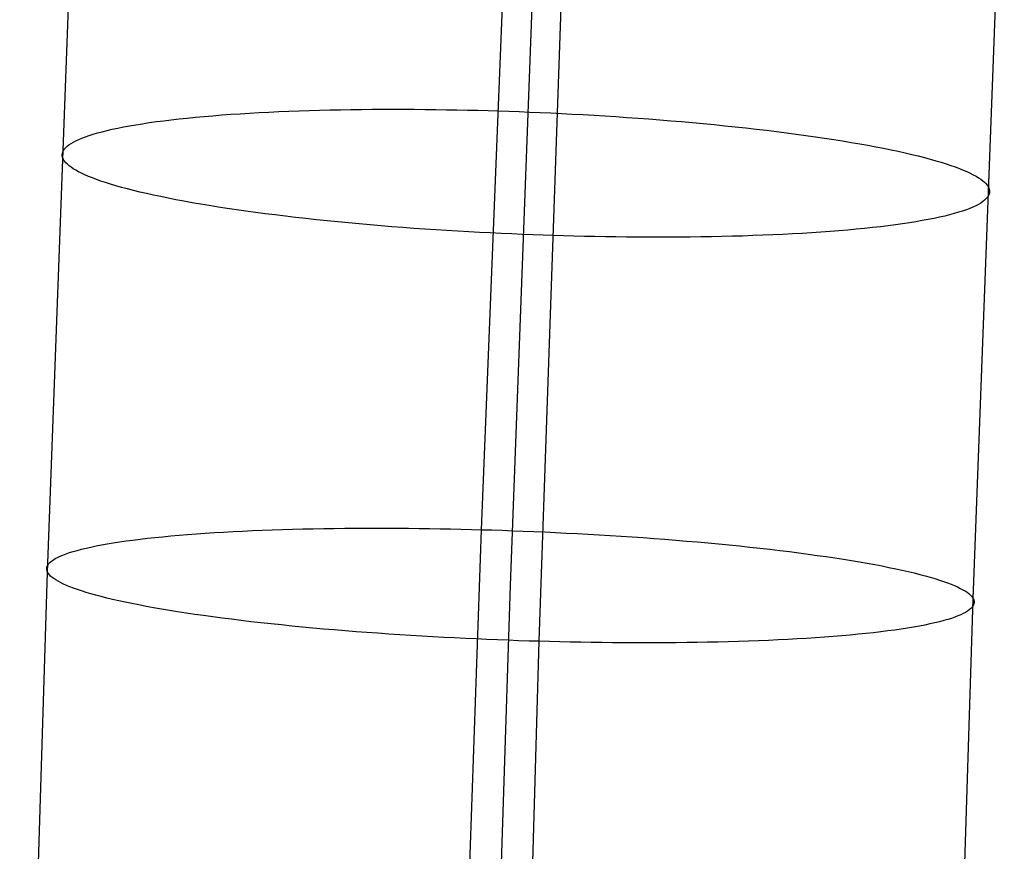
# Model space of a CAD drawing. Extents: x -37 to 483, y -973 to -253.
# Tile 126 of 197: x 10 to 37, y -475 to -452. Entities that reach past the tile are written whole.
import ezdxf

# ---------------------------------------------------------------- set-up
doc = ezdxf.new("R2010")
doc.units = 0
doc.layers.add('PREDEFINITO', color=7, linetype='CONTINUOUS')

msp = doc.modelspace()

# ---------------------------------------------------------------- linework, layer by layer
at = {"layer": 'PREDEFINITO'}
for p, q in [((22.941, -466.14, 64.017), (23.875, -442.829, 67.664)), ((10.859, -467.326, 76.283), (11.712, -444.3, 79.836)), ((23.744, -467.694, 75.499), (24.603, -444.744, 79.096)), ((36.629, -468.061, 74.715), (37.494, -445.188, 78.356)), ((24.548, -469.248, 86.981), (25.331, -446.659, 90.528)), ((17.021, -454.517, 67.784), (17.297, -454.504, 67.624)), ((17.297, -454.504, 67.624), (17.575, -454.492, 67.47)), ((17.575, -454.492, 67.47), (17.857, -454.482, 67.323)), ((17.857, -454.482, 67.323), (18.142, -454.472, 67.184)), ((18.142, -454.472, 67.184), (18.429, -454.464, 67.051)), ((18.429, -454.464, 67.051), (18.719, -454.457, 66.925)), ((18.719, -454.457, 66.925), (19.01, -454.451, 66.806)), ((19.01, -454.451, 66.806), (19.303, -454.446, 66.695)), ((19.303, -454.446, 66.695), (19.597, -454.443, 66.59)), ((19.597, -454.443, 66.59), (19.892, -454.44, 66.492)), ((19.892, -454.44, 66.492), (20.188, -454.439, 66.402)), ((20.188, -454.439, 66.402), (20.484, -454.438, 66.318)), ((20.484, -454.438, 66.318), (20.781, -454.438, 66.241)), ((20.781, -454.438, 66.241), (21.077, -454.44, 66.17)), ((21.077, -454.44, 66.17), (21.372, -454.442, 66.107)), ((21.372, -454.442, 66.107), (21.667, -454.446, 66.05)), ((21.667, -454.446, 66.05), (21.961, -454.45, 65.999)), ((21.961, -454.45, 65.999), (22.254, -454.455, 65.955)), ((22.254, -454.455, 65.955), (22.545, -454.461, 65.918)), ((22.545, -454.461, 65.918), (22.835, -454.468, 65.886)), ((22.835, -454.468, 65.886), (23.123, -454.476, 65.86)), ((23.123, -454.476, 65.86), (23.409, -454.485, 65.841)), ((23.409, -454.485, 65.841), (23.695, -454.494, 65.827)), ((23.695, -454.494, 65.827), (23.984, -454.505, 65.818)), ((23.984, -454.505, 65.818), (24.276, -454.516, 65.816)), ((13.687, -454.811, 70.667), (13.885, -454.783, 70.427)), ((13.885, -454.783, 70.427), (14.09, -454.757, 70.191)), ((14.09, -454.757, 70.191), (14.302, -454.731, 69.961)), ((14.302, -454.731, 69.961), (14.52, -454.706, 69.734)), ((14.52, -454.706, 69.734), (14.746, -454.682, 69.513)), ((14.746, -454.682, 69.513), (14.977, -454.659, 69.297)), ((14.977, -454.659, 69.297), (15.214, -454.638, 69.087)), ((15.214, -454.638, 69.087), (15.457, -454.617, 68.883)), ((15.457, -454.617, 68.883), (15.706, -454.597, 68.684)), ((15.706, -454.597, 68.684), (15.96, -454.579, 68.491)), ((15.96, -454.579, 68.491), (16.218, -454.562, 68.305)), ((16.218, -454.562, 68.305), (16.482, -454.546, 68.125)), ((16.482, -454.546, 68.125), (16.749, -454.53, 67.951)), ((16.749, -454.53, 67.951), (17.021, -454.517, 67.784)), ((24.276, -454.516, 65.816), (24.57, -454.528, 65.819)), ((24.57, -454.528, 65.819), (24.866, -454.542, 65.828)), ((24.866, -454.542, 65.828), (25.164, -454.556, 65.843)), ((25.164, -454.556, 65.843), (25.465, -454.571, 65.865)), ((25.465, -454.571, 65.865), (25.766, -454.588, 65.894)), ((25.766, -454.588, 65.894), (26.069, -454.605, 65.928)), ((26.069, -454.605, 65.928), (26.374, -454.623, 65.97)), ((26.374, -454.623, 65.97), (26.679, -454.643, 66.018)), ((26.679, -454.643, 66.018), (26.984, -454.663, 66.074)), ((26.984, -454.663, 66.074), (27.29, -454.685, 66.136)), ((27.29, -454.685, 66.136), (27.596, -454.707, 66.205)), ((27.596, -454.707, 66.205), (27.901, -454.731, 66.282)), ((27.901, -454.731, 66.282), (28.206, -454.756, 66.365)), ((28.206, -454.756, 66.365), (28.51, -454.782, 66.456)), ((28.51, -454.782, 66.456), (28.813, -454.808, 66.554)), ((12.247, -455.097, 72.978), (12.375, -455.062, 72.711)), ((12.375, -455.062, 72.711), (12.512, -455.028, 72.446)), ((12.512, -455.028, 72.446), (12.656, -454.995, 72.183)), ((12.656, -454.995, 72.183), (12.809, -454.962, 71.923)), ((12.809, -454.962, 71.923), (12.969, -454.931, 71.665)), ((12.969, -454.931, 71.665), (13.137, -454.899, 71.41)), ((13.137, -454.899, 71.41), (13.313, -454.869, 71.159)), ((13.313, -454.869, 71.159), (13.496, -454.84, 70.911)), ((13.496, -454.84, 70.911), (13.687, -454.811, 70.667)), ((28.813, -454.808, 66.554), (29.114, -454.836, 66.659)), ((29.114, -454.836, 66.659), (29.413, -454.865, 66.771)), ((29.413, -454.865, 66.771), (29.71, -454.895, 66.891)), ((29.71, -454.895, 66.891), (30.005, -454.925, 67.017)), ((30.005, -454.925, 67.017), (30.297, -454.957, 67.151)), ((30.297, -454.957, 67.151), (30.585, -454.989, 67.292)), ((30.585, -454.989, 67.292), (30.87, -455.023, 67.44)), ((30.87, -455.023, 67.44), (31.152, -455.057, 67.594)), ((31.152, -455.057, 67.594), (31.429, -455.092, 67.756)), ((11.574, -455.352, 74.877), (11.646, -455.314, 74.604)), ((11.646, -455.314, 74.604), (11.726, -455.277, 74.332)), ((11.726, -455.277, 74.332), (11.814, -455.24, 74.06)), ((11.814, -455.24, 74.06), (11.91, -455.204, 73.788)), ((11.91, -455.204, 73.788), (12.014, -455.168, 73.517)), ((12.014, -455.168, 73.517), (12.127, -455.132, 73.247)), ((12.127, -455.132, 73.247), (12.247, -455.097, 72.978)), ((31.429, -455.092, 67.756), (31.702, -455.128, 67.923)), ((31.702, -455.128, 67.923), (31.971, -455.165, 68.098)), ((31.971, -455.165, 68.098), (32.234, -455.202, 68.279)), ((32.234, -455.202, 68.279), (32.492, -455.241, 68.466)), ((32.492, -455.241, 68.466), (32.745, -455.279, 68.658)), ((32.745, -455.279, 68.658), (32.992, -455.319, 68.857)), ((32.992, -455.319, 68.857), (33.233, -455.359, 69.061)), ((11.283, -455.621, 76.762), (11.302, -455.582, 76.497)), ((11.302, -455.582, 76.497), (11.329, -455.543, 76.23)), ((11.329, -455.543, 76.23), (11.363, -455.505, 75.961)), ((11.363, -455.505, 75.961), (11.404, -455.466, 75.691)), ((11.404, -455.466, 75.691), (11.453, -455.428, 75.42)), ((11.453, -455.428, 75.42), (11.51, -455.39, 75.149)), ((11.51, -455.39, 75.149), (11.574, -455.352, 74.877)), ((33.233, -455.359, 69.061), (33.468, -455.4, 69.271)), ((33.468, -455.4, 69.271), (33.696, -455.441, 69.486)), ((33.696, -455.441, 69.486), (33.918, -455.482, 69.705)), ((33.918, -455.482, 69.705), (34.133, -455.524, 69.93)), ((34.133, -455.524, 69.93), (34.341, -455.567, 70.159)), ((34.341, -455.567, 70.159), (34.541, -455.609, 70.391)), ((34.541, -455.609, 70.391), (34.735, -455.652, 70.628)), ((11.265, -455.698, 77.287), (11.27, -455.659, 77.026)), ((11.266, -455.737, 77.547), (11.265, -455.698, 77.287)), ((11.273, -455.775, 77.804), (11.266, -455.737, 77.547)), ((11.27, -455.659, 77.026), (11.283, -455.621, 76.762)), ((11.287, -455.814, 78.058), (11.273, -455.775, 77.804)), ((11.307, -455.852, 78.313), (11.287, -455.814, 78.058)), ((11.334, -455.891, 78.568), (11.307, -455.852, 78.313)), ((34.735, -455.652, 70.628), (34.92, -455.696, 70.869)), ((34.92, -455.696, 70.869), (35.099, -455.739, 71.113)), ((35.099, -455.739, 71.113), (35.269, -455.783, 71.36)), ((35.269, -455.783, 71.36), (35.432, -455.826, 71.609)), ((35.432, -455.826, 71.609), (35.587, -455.87, 71.862)), ((35.587, -455.87, 71.862), (35.735, -455.914, 72.116)), ((11.367, -455.931, 78.826), (11.334, -455.891, 78.568)), ((11.408, -455.971, 79.085), (11.367, -455.931, 78.826)), ((11.455, -456.012, 79.345), (11.408, -455.971, 79.085)), ((11.51, -456.053, 79.606), (11.455, -456.012, 79.345)), ((11.572, -456.094, 79.868), (11.51, -456.053, 79.606)), ((11.641, -456.136, 80.13), (11.572, -456.094, 79.868)), ((11.718, -456.178, 80.393), (11.641, -456.136, 80.13)), ((35.735, -455.914, 72.116), (35.874, -455.958, 72.373)), ((35.874, -455.958, 72.373), (36.005, -456.001, 72.631)), ((36.005, -456.001, 72.631), (36.129, -456.045, 72.891)), ((36.129, -456.045, 72.891), (36.245, -456.089, 73.152)), ((36.245, -456.089, 73.152), (36.352, -456.132, 73.414)), ((36.352, -456.132, 73.414), (36.452, -456.175, 73.676)), ((11.803, -456.221, 80.656), (11.718, -456.178, 80.393)), ((11.895, -456.263, 80.919), (11.803, -456.221, 80.656)), ((11.995, -456.306, 81.181), (11.895, -456.263, 80.919)), ((12.103, -456.35, 81.443), (11.995, -456.306, 81.181)), ((12.218, -456.393, 81.704), (12.103, -456.35, 81.443)), ((12.342, -456.437, 81.964), (12.218, -456.393, 81.704)), ((36.452, -456.175, 73.676), (36.545, -456.218, 73.939)), ((36.545, -456.218, 73.939), (36.629, -456.26, 74.202)), ((36.629, -456.26, 74.202), (36.706, -456.302, 74.465)), ((36.706, -456.302, 74.465), (36.775, -456.344, 74.727)), ((36.775, -456.344, 74.727), (36.837, -456.386, 74.989)), ((36.837, -456.386, 74.989), (36.892, -456.427, 75.25)), ((36.892, -456.427, 75.25), (36.94, -456.467, 75.51)), ((12.473, -456.48, 82.222), (12.342, -456.437, 81.964)), ((12.613, -456.524, 82.479), (12.473, -456.48, 82.222)), ((12.76, -456.568, 82.733), (12.613, -456.524, 82.479)), ((12.915, -456.612, 82.986), (12.76, -456.568, 82.733)), ((13.078, -456.655, 83.235), (12.915, -456.612, 82.986)), ((13.249, -456.699, 83.482), (13.078, -456.655, 83.235)), ((13.427, -456.742, 83.726), (13.249, -456.699, 83.482)), ((36.94, -456.467, 75.51), (36.98, -456.507, 75.769)), ((36.98, -456.507, 75.769), (37.013, -456.547, 76.027)), ((37.013, -456.547, 76.027), (37.04, -456.586, 76.283)), ((37.04, -456.586, 76.283), (37.06, -456.625, 76.537)), ((37.06, -456.625, 76.537), (37.074, -456.663, 76.791)), ((37.074, -456.663, 76.791), (37.082, -456.702, 77.048)), ((37.082, -456.702, 77.048), (37.083, -456.74, 77.308)), ((13.613, -456.786, 83.967), (13.427, -456.742, 83.726)), ((13.806, -456.829, 84.204), (13.613, -456.786, 83.967)), ((14.007, -456.871, 84.437), (13.806, -456.829, 84.204)), ((14.215, -456.914, 84.665), (14.007, -456.871, 84.437)), ((14.429, -456.956, 84.89), (14.215, -456.914, 84.665)), ((14.651, -456.997, 85.109), (14.429, -456.956, 84.89)), ((36.943, -456.972, 78.904), (36.894, -457.01, 79.175)), ((36.984, -456.933, 78.634), (36.943, -456.972, 78.904)), ((37.018, -456.895, 78.366), (36.984, -456.933, 78.634)), ((37.045, -456.856, 78.098), (37.018, -456.895, 78.366)), ((37.064, -456.818, 77.833), (37.045, -456.856, 78.098)), ((37.077, -456.779, 77.569), (37.064, -456.818, 77.833)), ((37.083, -456.74, 77.308), (37.077, -456.779, 77.569)), ((14.879, -457.039, 85.324), (14.651, -456.997, 85.109)), ((15.114, -457.079, 85.534), (14.879, -457.039, 85.324)), ((15.355, -457.119, 85.738), (15.114, -457.079, 85.534)), ((15.602, -457.159, 85.937), (15.355, -457.119, 85.738)), ((15.855, -457.198, 86.13), (15.602, -457.159, 85.937)), ((16.113, -457.236, 86.317), (15.855, -457.198, 86.13)), ((16.377, -457.273, 86.497), (16.113, -457.236, 86.317)), ((36.437, -457.235, 80.807), (36.333, -457.271, 81.078)), ((36.533, -457.198, 80.536), (36.437, -457.235, 80.807)), ((36.621, -457.161, 80.263), (36.533, -457.198, 80.536)), ((36.701, -457.124, 79.991), (36.621, -457.161, 80.263)), ((36.773, -457.086, 79.719), (36.701, -457.124, 79.991)), ((36.838, -457.048, 79.446), (36.773, -457.086, 79.719)), ((36.894, -457.01, 79.175), (36.838, -457.048, 79.446)), ((16.645, -457.31, 86.672), (16.377, -457.273, 86.497)), ((16.918, -457.346, 86.84), (16.645, -457.31, 86.672)), ((17.195, -457.381, 87.001), (16.918, -457.346, 86.84)), ((17.477, -457.415, 87.156), (17.195, -457.381, 87.001)), ((17.762, -457.449, 87.303), (17.477, -457.415, 87.156)), ((18.051, -457.481, 87.444), (17.762, -457.449, 87.303)), ((18.343, -457.513, 87.578), (18.051, -457.481, 87.444)), ((18.637, -457.544, 87.704), (18.343, -457.513, 87.578)), ((35.378, -457.508, 82.93), (35.21, -457.539, 83.185)), ((35.539, -457.476, 82.672), (35.378, -457.508, 82.93)), ((35.691, -457.443, 82.412), (35.539, -457.476, 82.672)), ((35.836, -457.41, 82.149), (35.691, -457.443, 82.412)), ((35.972, -457.376, 81.884), (35.836, -457.41, 82.149)), ((36.1, -457.341, 81.617), (35.972, -457.376, 81.884)), ((36.221, -457.306, 81.348), (36.1, -457.341, 81.617)), ((36.333, -457.271, 81.078), (36.221, -457.306, 81.348)), ((18.934, -457.573, 87.824), (18.637, -457.544, 87.704)), ((19.234, -457.602, 87.936), (18.934, -457.573, 87.824)), ((19.535, -457.63, 88.041), (19.234, -457.602, 87.936)), ((19.837, -457.657, 88.139), (19.535, -457.63, 88.041)), ((20.141, -457.682, 88.23), (19.837, -457.657, 88.139)), ((20.446, -457.707, 88.314), (20.141, -457.682, 88.23)), ((20.752, -457.731, 88.39), (20.446, -457.707, 88.314)), ((21.057, -457.753, 88.459), (20.752, -457.731, 88.39)), ((21.363, -457.775, 88.522), (21.057, -457.753, 88.459)), ((21.669, -457.795, 88.577), (21.363, -457.775, 88.522)), ((21.974, -457.815, 88.625), (21.669, -457.795, 88.577)), ((33.133, -457.801, 85.508), (32.89, -457.821, 85.713)), ((33.37, -457.779, 85.298), (33.133, -457.801, 85.508)), ((33.602, -457.756, 85.082), (33.37, -457.779, 85.298)), ((33.827, -457.732, 84.861), (33.602, -457.756, 85.082)), ((34.045, -457.707, 84.635), (33.827, -457.732, 84.861)), ((34.257, -457.682, 84.404), (34.045, -457.707, 84.635)), ((34.462, -457.655, 84.168), (34.257, -457.682, 84.404)), ((34.66, -457.627, 83.928), (34.462, -457.655, 84.168)), ((34.851, -457.598, 83.684), (34.66, -457.627, 83.928)), ((35.034, -457.569, 83.436), (34.851, -457.598, 83.684)), ((35.21, -457.539, 83.185), (35.034, -457.569, 83.436)), ((22.278, -457.833, 88.667), (21.974, -457.815, 88.625)), ((22.581, -457.851, 88.702), (22.278, -457.833, 88.667)), ((22.883, -457.867, 88.73), (22.581, -457.851, 88.702)), ((23.183, -457.882, 88.752), (22.883, -457.867, 88.73)), ((23.481, -457.897, 88.767), (23.183, -457.882, 88.752)), ((23.778, -457.91, 88.776), (23.481, -457.897, 88.767)), ((24.072, -457.922, 88.78), (23.778, -457.91, 88.776)), ((24.363, -457.934, 88.777), (24.072, -457.922, 88.78)), ((24.652, -457.944, 88.768), (24.363, -457.934, 88.777)), ((24.939, -457.953, 88.754), (24.652, -457.944, 88.768)), ((25.224, -457.962, 88.735), (24.939, -457.953, 88.754)), ((25.512, -457.97, 88.709), (25.224, -457.962, 88.735)), ((25.802, -457.977, 88.677), (25.512, -457.97, 88.709)), ((26.093, -457.983, 88.64), (25.802, -457.977, 88.677)), ((26.386, -457.988, 88.596), (26.093, -457.983, 88.64)), ((26.68, -457.992, 88.545), (26.386, -457.988, 88.596)), ((26.975, -457.996, 88.488), (26.68, -457.992, 88.545)), ((27.271, -457.998, 88.425), (26.975, -457.996, 88.488)), ((27.567, -458, 88.354), (27.271, -457.998, 88.425)), ((27.863, -458, 88.277), (27.567, -458, 88.354)), ((28.159, -458, 88.194), (27.863, -458, 88.277)), ((28.455, -457.998, 88.103), (28.159, -458, 88.194)), ((28.75, -457.995, 88.005), (28.455, -457.998, 88.103)), ((29.044, -457.992, 87.9), (28.75, -457.995, 88.005)), ((29.337, -457.987, 87.789), (29.044, -457.992, 87.9)), ((29.628, -457.981, 87.67), (29.337, -457.987, 87.789)), ((29.918, -457.974, 87.544), (29.628, -457.981, 87.67)), ((30.205, -457.966, 87.411), (29.918, -457.974, 87.544)), ((30.49, -457.956, 87.272), (30.205, -457.966, 87.411)), ((30.772, -457.946, 87.125), (30.49, -457.956, 87.272)), ((31.051, -457.934, 86.972), (30.772, -457.946, 87.125)), ((31.326, -457.922, 86.811), (31.051, -457.934, 86.972)), ((31.598, -457.908, 86.644), (31.326, -457.922, 86.811)), ((31.866, -457.893, 86.471), (31.598, -457.908, 86.644)), ((32.129, -457.876, 86.29), (31.866, -457.893, 86.471)), ((32.388, -457.859, 86.104), (32.129, -457.876, 86.29)), ((32.641, -457.841, 85.911), (32.388, -457.859, 86.104)), ((32.89, -457.821, 85.713), (32.641, -457.841, 85.911)), ((14.29, -466.314, 67.713), (14.52, -466.293, 67.496)), ((14.52, -466.293, 67.496), (14.757, -466.274, 67.285)), ((14.757, -466.274, 67.285), (14.999, -466.256, 67.079)), ((14.999, -466.256, 67.079), (15.247, -466.238, 66.88)), ((15.247, -466.238, 66.88), (15.5, -466.222, 66.686)), ((15.5, -466.222, 66.686), (15.758, -466.206, 66.499)), ((15.758, -466.206, 66.499), (16.021, -466.192, 66.318)), ((16.021, -466.192, 66.318), (16.288, -466.178, 66.143)), ((16.288, -466.178, 66.143), (16.559, -466.166, 65.976)), ((16.559, -466.166, 65.976), (16.834, -466.155, 65.814)), ((16.834, -466.155, 65.814), (17.113, -466.145, 65.66)), ((17.113, -466.145, 65.66), (17.394, -466.135, 65.513)), ((17.394, -466.135, 65.513), (17.679, -466.127, 65.372)), ((17.679, -466.127, 65.372), (17.965, -466.12, 65.239)), ((17.965, -466.12, 65.239), (18.254, -466.114, 65.112)), ((18.254, -466.114, 65.112), (18.545, -466.108, 64.993)), ((18.545, -466.108, 64.993), (18.838, -466.104, 64.88)), ((18.838, -466.104, 64.88), (19.132, -466.101, 64.775)), ((19.132, -466.101, 64.775), (19.427, -466.099, 64.676)), ((19.427, -466.099, 64.676), (19.722, -466.097, 64.585)), ((19.722, -466.097, 64.585), (20.018, -466.097, 64.5)), ((20.018, -466.097, 64.5), (20.314, -466.097, 64.423)), ((20.314, -466.097, 64.423), (20.61, -466.099, 64.352)), ((20.61, -466.099, 64.352), (20.905, -466.101, 64.288)), ((20.905, -466.101, 64.288), (21.2, -466.104, 64.23)), ((21.2, -466.104, 64.23), (21.494, -466.108, 64.179)), ((21.494, -466.108, 64.179), (21.786, -466.113, 64.134)), ((21.786, -466.113, 64.134), (22.078, -466.119, 64.096)), ((22.072, -491.141, 60.607), (22.941, -466.14, 64.017)), ((22.078, -466.119, 64.096), (22.367, -466.125, 64.064)), ((22.367, -466.125, 64.064), (22.655, -466.132, 64.038)), ((22.655, -466.132, 64.038), (22.941, -466.14, 64.017)), ((22.941, -466.14, 64.017), (23.227, -466.148, 64.003)), ((23.227, -466.148, 64.003), (23.516, -466.158, 63.994)), ((23.516, -466.158, 63.994), (23.808, -466.168, 63.991)), ((23.808, -466.168, 63.991), (24.102, -466.179, 63.993)), ((24.102, -466.179, 63.993), (24.398, -466.191, 64.002)), ((24.398, -466.191, 64.002), (24.697, -466.204, 64.017)), ((24.697, -466.204, 64.017), (24.997, -466.218, 64.039)), ((24.997, -466.218, 64.039), (25.299, -466.233, 64.066)), ((25.299, -466.233, 64.066), (25.602, -466.248, 64.101)), ((25.602, -466.248, 64.101), (25.906, -466.265, 64.142)), ((25.906, -466.265, 64.142), (26.212, -466.283, 64.19)), ((26.212, -466.283, 64.19), (26.517, -466.301, 64.245)), ((26.517, -466.301, 64.245), (26.823, -466.32, 64.307)), ((12.209, -466.593, 70.392), (12.361, -466.564, 70.131)), ((12.361, -466.564, 70.131), (12.52, -466.536, 69.872)), ((12.52, -466.536, 69.872), (12.687, -466.508, 69.617)), ((12.687, -466.508, 69.617), (12.862, -466.481, 69.364)), ((12.862, -466.481, 69.364), (13.045, -466.454, 69.116)), ((13.045, -466.454, 69.116), (13.235, -466.429, 68.871)), ((13.235, -466.429, 68.871), (13.432, -466.404, 68.63)), ((13.432, -466.404, 68.63), (13.636, -466.38, 68.394)), ((13.636, -466.38, 68.394), (13.847, -466.357, 68.162)), ((13.847, -466.357, 68.162), (14.065, -466.335, 67.935)), ((14.065, -466.335, 67.935), (14.29, -466.314, 67.713)), ((26.823, -466.32, 64.307), (27.129, -466.341, 64.376)), ((27.129, -466.341, 64.376), (27.435, -466.362, 64.452)), ((27.435, -466.362, 64.452), (27.74, -466.384, 64.535)), ((27.74, -466.384, 64.535), (28.044, -466.407, 64.625)), ((28.044, -466.407, 64.625), (28.347, -466.432, 64.723)), ((28.347, -466.432, 64.723), (28.649, -466.456, 64.828)), ((28.649, -466.456, 64.828), (28.949, -466.482, 64.94)), ((28.949, -466.482, 64.94), (29.246, -466.509, 65.059)), ((29.246, -466.509, 65.059), (29.541, -466.537, 65.186)), ((29.541, -466.537, 65.186), (29.833, -466.565, 65.319)), ((29.833, -466.565, 65.319), (30.123, -466.594, 65.46)), ((11.207, -466.879, 72.82), (11.286, -466.846, 72.547)), ((11.286, -466.846, 72.547), (11.373, -466.812, 72.274)), ((11.373, -466.812, 72.274), (11.468, -466.78, 72.002)), ((11.468, -466.78, 72.002), (11.572, -466.747, 71.73)), ((11.572, -466.747, 71.73), (11.683, -466.716, 71.459)), ((11.683, -466.716, 71.459), (11.802, -466.684, 71.19)), ((11.802, -466.684, 71.19), (11.93, -466.653, 70.922)), ((11.93, -466.653, 70.922), (12.065, -466.623, 70.656)), ((12.065, -466.623, 70.656), (12.209, -466.593, 70.392)), ((30.123, -466.594, 65.46), (30.408, -466.624, 65.608)), ((30.408, -466.624, 65.608), (30.69, -466.655, 65.762)), ((30.69, -466.655, 65.762), (30.968, -466.687, 65.923)), ((30.968, -466.687, 65.923), (31.242, -466.719, 66.091)), ((31.242, -466.719, 66.091), (31.511, -466.752, 66.265)), ((31.511, -466.752, 66.265), (31.775, -466.786, 66.446)), ((31.775, -466.786, 66.446), (32.034, -466.82, 66.633)), ((32.034, -466.82, 66.633), (32.287, -466.855, 66.826)), ((10.851, -467.153, 74.984), (10.869, -467.119, 74.718)), ((10.869, -467.119, 74.718), (10.895, -467.084, 74.45)), ((10.895, -467.084, 74.45), (10.928, -467.049, 74.181)), ((10.928, -467.049, 74.181), (10.969, -467.015, 73.91)), ((10.969, -467.015, 73.91), (11.017, -466.981, 73.639)), ((11.017, -466.981, 73.639), (11.072, -466.946, 73.366)), ((11.072, -466.946, 73.366), (11.136, -466.913, 73.094)), ((11.136, -466.913, 73.094), (11.207, -466.879, 72.82)), ((32.287, -466.855, 66.826), (32.535, -466.89, 67.025)), ((32.535, -466.89, 67.025), (32.777, -466.926, 67.229)), ((32.777, -466.926, 67.229), (33.012, -466.963, 67.439)), ((33.012, -466.963, 67.439), (33.241, -467, 67.654)), ((33.241, -467, 67.654), (33.464, -467.037, 67.873)), ((33.464, -467.037, 67.873), (33.679, -467.075, 68.098)), ((33.679, -467.075, 68.098), (33.888, -467.113, 68.327)), ((33.888, -467.113, 68.327), (34.089, -467.151, 68.56)), ((10.08, -492.089, 72.964), (10.859, -467.326, 76.283)), ((10.834, -467.222, 75.51), (10.839, -467.188, 75.248)), ((10.836, -467.257, 75.77), (10.834, -467.222, 75.51)), ((10.845, -467.292, 76.028), (10.836, -467.257, 75.77)), ((10.839, -467.188, 75.248), (10.851, -467.153, 74.984)), ((10.859, -467.326, 76.283), (10.845, -467.292, 76.028)), ((10.88, -467.361, 76.538), (10.859, -467.326, 76.283)), ((10.908, -467.396, 76.794), (10.88, -467.361, 76.538)), ((10.942, -467.431, 77.052), (10.908, -467.396, 76.794)), ((34.089, -467.151, 68.56), (34.283, -467.19, 68.797)), ((34.283, -467.19, 68.797), (34.47, -467.229, 69.038)), ((34.47, -467.229, 69.038), (34.649, -467.268, 69.282)), ((34.649, -467.268, 69.282), (34.821, -467.307, 69.529)), ((34.821, -467.307, 69.529), (34.984, -467.346, 69.779)), ((34.984, -467.346, 69.779), (35.14, -467.385, 70.032)), ((35.14, -467.385, 70.032), (35.289, -467.424, 70.287)), ((10.984, -467.467, 77.312), (10.942, -467.431, 77.052)), ((11.032, -467.503, 77.572), (10.984, -467.467, 77.312)), ((11.087, -467.54, 77.834), (11.032, -467.503, 77.572)), ((11.15, -467.577, 78.096), (11.087, -467.54, 77.834)), ((11.221, -467.615, 78.359), (11.15, -467.577, 78.096)), ((11.298, -467.653, 78.623), (11.221, -467.615, 78.359)), ((11.384, -467.691, 78.886), (11.298, -467.653, 78.623)), ((35.289, -467.424, 70.287), (35.429, -467.464, 70.544)), ((35.429, -467.464, 70.544), (35.561, -467.503, 70.802)), ((35.561, -467.503, 70.802), (35.686, -467.542, 71.063)), ((35.686, -467.542, 71.063), (35.802, -467.581, 71.324)), ((35.802, -467.581, 71.324), (35.911, -467.62, 71.586)), ((35.911, -467.62, 71.586), (36.012, -467.658, 71.849)), ((36.012, -467.658, 71.849), (36.105, -467.697, 72.112)), ((11.477, -467.729, 79.149), (11.384, -467.691, 78.886)), ((11.578, -467.768, 79.412), (11.477, -467.729, 79.149)), ((11.686, -467.807, 79.674), (11.578, -467.768, 79.412)), ((11.803, -467.845, 79.936), (11.686, -467.807, 79.674)), ((11.927, -467.885, 80.196), (11.803, -467.845, 79.936)), ((12.06, -467.924, 80.454), (11.927, -467.885, 80.196)), ((12.2, -467.963, 80.711), (12.06, -467.924, 80.454)), ((22.958, -492.393, 72.122), (23.744, -467.694, 75.499)), ((36.105, -467.697, 72.112), (36.19, -467.735, 72.376)), ((36.19, -467.735, 72.376), (36.268, -467.773, 72.639)), ((36.268, -467.773, 72.639), (36.338, -467.81, 72.902)), ((36.338, -467.81, 72.902), (36.401, -467.847, 73.164)), ((36.401, -467.847, 73.164), (36.456, -467.884, 73.426)), ((36.456, -467.884, 73.426), (36.505, -467.92, 73.687)), ((36.505, -467.92, 73.687), (36.546, -467.956, 73.946)), ((12.348, -468.002, 80.966), (12.2, -467.963, 80.711)), ((12.504, -468.042, 81.219), (12.348, -468.002, 80.966)), ((12.668, -468.081, 81.469), (12.504, -468.042, 81.219)), ((12.839, -468.12, 81.716), (12.668, -468.081, 81.469)), ((13.018, -468.159, 81.96), (12.839, -468.12, 81.716)), ((13.205, -468.198, 82.201), (13.018, -468.159, 81.96)), ((13.399, -468.236, 82.438), (13.205, -468.198, 82.201)), ((35.836, -492.698, 71.28), (36.629, -468.061, 74.715)), ((36.546, -467.956, 73.946), (36.581, -467.992, 74.204)), ((36.581, -467.992, 74.204), (36.608, -468.027, 74.46)), ((36.608, -468.027, 74.46), (36.629, -468.061, 74.715)), ((36.629, -468.061, 74.715), (36.644, -468.096, 74.97)), ((36.649, -468.2, 75.75), (36.638, -468.234, 76.014)), ((36.644, -468.096, 74.97), (36.652, -468.13, 75.228)), ((36.654, -468.165, 75.488), (36.649, -468.2, 75.75)), ((36.652, -468.13, 75.228), (36.654, -468.165, 75.488)), ((13.601, -468.275, 82.671), (13.399, -468.236, 82.438)), ((13.809, -468.313, 82.9), (13.601, -468.275, 82.671)), ((14.025, -468.35, 83.125), (13.809, -468.313, 82.9)), ((14.247, -468.388, 83.345), (14.025, -468.35, 83.125)), ((14.476, -468.425, 83.559), (14.247, -468.388, 83.345)), ((14.712, -468.461, 83.769), (14.476, -468.425, 83.559)), ((14.954, -468.497, 83.973), (14.712, -468.461, 83.769)), ((36.353, -468.475, 77.905), (36.282, -468.508, 78.178)), ((36.416, -468.441, 77.632), (36.353, -468.475, 77.905)), ((36.472, -468.407, 77.359), (36.416, -468.441, 77.632)), ((36.52, -468.373, 77.088), (36.472, -468.407, 77.359)), ((36.56, -468.338, 76.817), (36.52, -468.373, 77.088)), ((36.593, -468.304, 76.548), (36.56, -468.338, 76.817)), ((36.619, -468.269, 76.28), (36.593, -468.304, 76.548)), ((36.638, -468.234, 76.014), (36.619, -468.269, 76.28)), ((15.201, -468.532, 84.172), (14.954, -468.497, 83.973)), ((15.455, -468.567, 84.365), (15.201, -468.532, 84.172)), ((15.714, -468.602, 84.552), (15.455, -468.567, 84.365)), ((15.978, -468.635, 84.733), (15.714, -468.602, 84.552)), ((16.247, -468.668, 84.907), (15.978, -468.635, 84.733)), ((16.52, -468.701, 85.075), (16.247, -468.668, 84.907)), ((16.798, -468.732, 85.236), (16.52, -468.701, 85.075)), ((17.08, -468.763, 85.391), (16.798, -468.732, 85.236)), ((17.366, -468.793, 85.538), (17.08, -468.763, 85.391)), ((35.423, -468.764, 80.342), (35.279, -468.794, 80.606)), ((35.559, -468.734, 80.076), (35.423, -468.764, 80.342)), ((35.686, -468.703, 79.808), (35.559, -468.734, 80.076)), ((35.806, -468.672, 79.539), (35.686, -468.703, 79.808)), ((35.917, -468.64, 79.268), (35.806, -468.672, 79.539)), ((36.02, -468.608, 78.996), (35.917, -468.64, 79.268)), ((36.115, -468.575, 78.724), (36.02, -468.608, 78.996)), ((36.202, -468.542, 78.451), (36.115, -468.575, 78.724)), ((36.282, -468.508, 78.178), (36.202, -468.542, 78.451)), ((17.655, -468.822, 85.679), (17.366, -468.793, 85.538)), ((17.947, -468.851, 85.812), (17.655, -468.822, 85.679)), ((18.242, -468.878, 85.939), (17.947, -468.851, 85.812)), ((18.54, -468.905, 86.058), (18.242, -468.878, 85.939)), ((18.84, -468.931, 86.17), (18.54, -468.905, 86.058)), ((19.141, -468.956, 86.275), (18.84, -468.931, 86.17)), ((19.444, -468.98, 86.373), (19.141, -468.956, 86.275)), ((19.748, -469.003, 86.463), (19.444, -468.98, 86.373)), ((20.053, -469.025, 86.546), (19.748, -469.003, 86.463)), ((20.359, -469.047, 86.622), (20.053, -469.025, 86.546)), ((33.641, -469.03, 82.836), (33.423, -469.053, 83.063)), ((33.852, -469.007, 82.605), (33.641, -469.03, 82.836)), ((34.057, -468.983, 82.368), (33.852, -469.007, 82.605)), ((34.254, -468.959, 82.127), (34.057, -468.983, 82.368)), ((34.444, -468.933, 81.882), (34.254, -468.959, 82.127)), ((34.626, -468.907, 81.634), (34.444, -468.933, 81.882)), ((34.801, -468.88, 81.381), (34.626, -468.907, 81.634)), ((34.968, -468.852, 81.126), (34.801, -468.88, 81.381)), ((35.128, -468.823, 80.867), (34.968, -468.852, 81.126)), ((35.279, -468.794, 80.606), (35.128, -468.823, 80.867)), ((20.665, -469.067, 86.691), (20.359, -469.047, 86.622)), ((20.971, -469.086, 86.753), (20.665, -469.067, 86.691)), ((21.277, -469.105, 86.808), (20.971, -469.086, 86.753)), ((21.582, -469.122, 86.856), (21.277, -469.105, 86.808)), ((21.886, -469.139, 86.897), (21.582, -469.122, 86.856)), ((22.19, -469.155, 86.932), (21.886, -469.139, 86.897)), ((22.491, -469.169, 86.96), (22.19, -469.155, 86.932)), ((22.792, -469.183, 86.981), (22.491, -469.169, 86.96)), ((23.09, -469.196, 86.996), (22.792, -469.183, 86.981)), ((23.387, -469.208, 87.005), (23.09, -469.196, 86.996)), ((23.681, -469.219, 87.007), (23.387, -469.208, 87.005)), ((23.972, -469.23, 87.004), (23.681, -469.219, 87.007)), ((23.844, -493.646, 83.636), (24.548, -469.248, 86.981)), ((24.261, -469.239, 86.995), (23.972, -469.23, 87.004)), ((24.548, -469.248, 86.981), (24.261, -469.239, 86.995)), ((24.833, -469.255, 86.96), (24.548, -469.248, 86.981)), ((25.121, -469.262, 86.934), (24.833, -469.255, 86.96)), ((25.411, -469.269, 86.902), (25.121, -469.262, 86.934)), ((25.702, -469.274, 86.864), (25.411, -469.269, 86.902)), ((25.995, -469.279, 86.819), (25.702, -469.274, 86.864)), ((26.289, -469.283, 86.768), (25.995, -469.279, 86.819)), ((26.583, -469.286, 86.711), (26.289, -469.283, 86.768)), ((26.879, -469.289, 86.646), (26.583, -469.286, 86.711)), ((27.175, -469.29, 86.575), (26.879, -469.289, 86.646)), ((27.471, -469.291, 86.498), (27.175, -469.29, 86.575)), ((27.766, -469.29, 86.413), (27.471, -469.291, 86.498)), ((28.062, -469.289, 86.322), (27.766, -469.29, 86.413)), ((28.357, -469.287, 86.223), (28.062, -469.289, 86.322)), ((28.651, -469.283, 86.118), (28.357, -469.287, 86.223)), ((28.943, -469.279, 86.005), (28.651, -469.283, 86.118)), ((29.234, -469.274, 85.886), (28.943, -469.279, 86.005)), ((29.523, -469.268, 85.759), (29.234, -469.274, 85.886)), ((29.81, -469.26, 85.626), (29.523, -469.268, 85.759)), ((30.094, -469.252, 85.485), (29.81, -469.26, 85.626)), ((30.376, -469.243, 85.338), (30.094, -469.252, 85.485)), ((30.654, -469.233, 85.184), (30.376, -469.243, 85.338)), ((30.929, -469.221, 85.022), (30.654, -469.233, 85.184)), ((31.2, -469.209, 84.855), (30.929, -469.221, 85.022)), ((31.467, -469.196, 84.68), (31.2, -469.209, 84.855)), ((31.73, -469.181, 84.499), (31.467, -469.196, 84.68)), ((31.988, -469.166, 84.312), (31.73, -469.181, 84.499)), ((32.241, -469.149, 84.118), (31.988, -469.166, 84.312)), ((32.489, -469.132, 83.919), (32.241, -469.149, 84.118)), ((32.732, -469.113, 83.713), (32.489, -469.132, 83.919)), ((32.968, -469.094, 83.502), (32.732, -469.113, 83.713)), ((33.199, -469.074, 83.285), (32.968, -469.094, 83.502)), ((33.423, -469.053, 83.063), (33.199, -469.074, 83.285))]:
    msp.add_line(p, q, dxfattribs=at)

doc.saveas('drawing.dxf')
